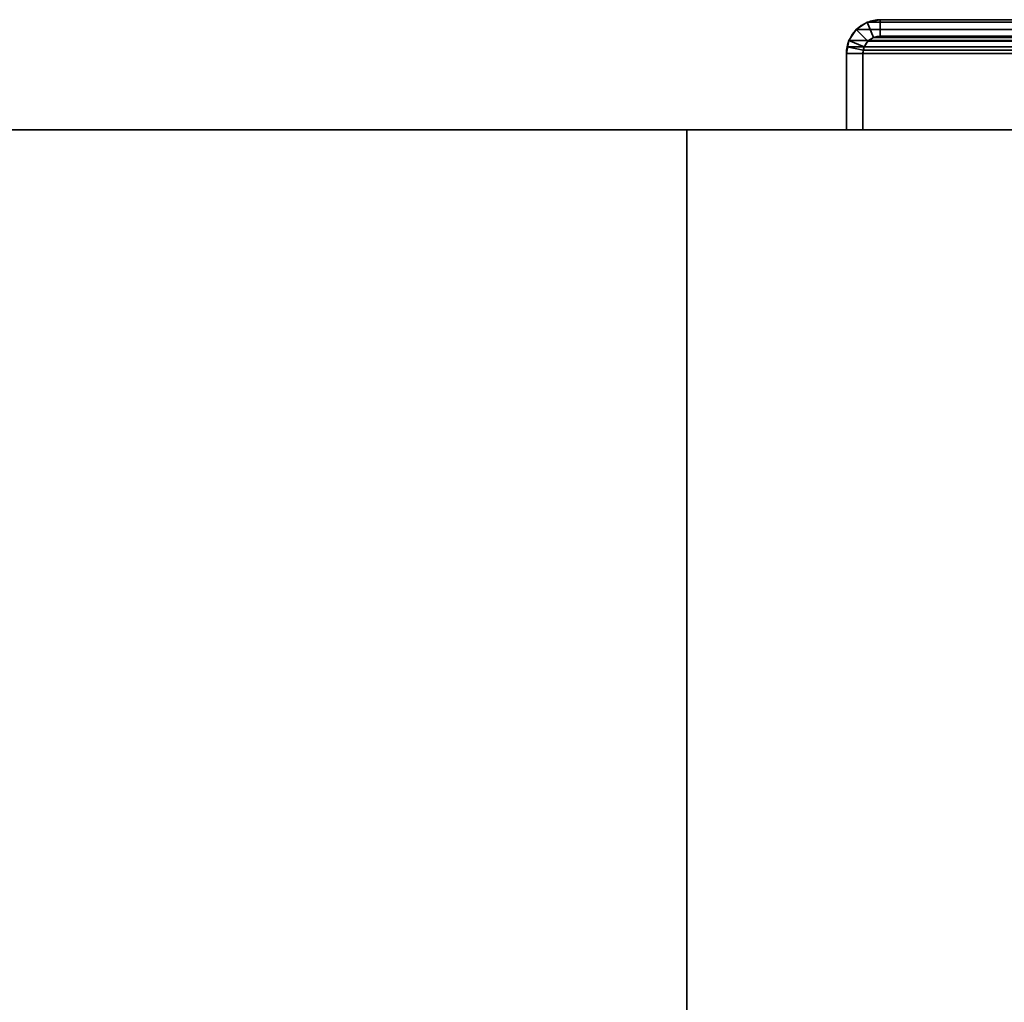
# Model space of a CAD drawing. Header units: millimetres. Extents: x -493 to 6693, y -115 to 135.
# Tile 75 of 256: x -403 to -314, y 46 to 135. Entities that reach past the tile are written whole.
import ezdxf

# ---------------------------------------------------------------- set-up
doc = ezdxf.new("R2010")
doc.units = ezdxf.units.MM
doc.layers.add('151', color=7, linetype='Continuous', true_color=0xffffff)

# ---------------------------------------------------------------- blocks, each defined once
blk = doc.blocks.new('UG_SURFACE_001')
at = {"layer": '151', "color": 252, "linetype": 'Continuous', "lineweight": 35}
for points in [[(-492.5, -15, -7.75), (-492.5, 125, -7.75), (-342.5, 125, -7.75), (-342.5, -15, -7.75)], [(-492.5, 125, 2200.25), (492.5, 125, 2200.25), (342.5, 125, 2050.25), (-342.5, 125, 2050.25)], [(-342.5, 125, 2050.25), (-342.5, 125, -7.75), (-492.5, 125, -7.75), (-492.5, 125, 2200.25)], [(492.5, -15, 2200.25), (492.5, 125, 2200.25), (-492.5, 125, 2200.25), (-492.5, -15, 2200.25)], [(-342.5, -15, -7.75), (-342.5, 125, -7.75), (-342.5, 125, 2050.25), (-342.5, -15, 2050.25)], [(-342.5, -15, 2050.25), (-342.5, 125, 2050.25), (342.5, 125, 2050.25), (342.5, -15, 2050.25)]]:
    blk.add_3dface(points, dxfattribs=at)
blk = doc.blocks.new('UG_SURFACE_154')
at = {"layer": '151', "color": 252, "linetype": 'Continuous', "lineweight": 35}
for points in [[(-326.099, 134.766, 2033.349), (-326.099, 134.766, -7.75), (-327.098, 134.098, -7.75), (-327.098, 134.098, 2034.348)], [(-326.099, 134.766, 2033.349), (-327.098, 134.098, 2034.348), (-326.037, 133.037, 2033.287), (-325.525, 133.38, 2032.775)], [(-327.098, 134.098, -7.75), (-326.099, 134.766, -7.75), (-325.525, 133.38, -7.75), (-326.037, 133.037, -7.75)], [(-324.92, 135, 2032.17), (-324.92, 135, -7.75), (-326.099, 134.766, -7.75), (-326.099, 134.766, 2033.349)], [(-324.92, 135, 2032.17), (-326.099, 134.766, 2033.349), (-325.525, 133.38, 2032.775), (-324.92, 133.5, 2032.17)], [(-324.92, 133.5, -7.75), (-325.525, 133.38, -7.75), (-326.099, 134.766, -7.75), (-324.92, 135, -7.75)], [(-301.08, 135, 2008.33), (-301.08, 135, -7.75), (-324.92, 135, -7.75), (-324.92, 135, 2032.17)], [(-301.08, 135, 2008.33), (-324.92, 135, 2032.17), (-324.92, 133.5, 2032.17), (-301.08, 133.5, 2008.33)], [(-324.92, 135, -7.75), (-301.08, 135, -7.75), (-301.08, 133.5, -7.75), (-324.92, 133.5, -7.75)], [(-327.098, 134.098, 2034.348), (-327.098, 134.098, -7.75), (-327.766, 133.099, -7.75), (-327.766, 133.099, 2035.016)], [(-326.38, 132.525, 2033.63), (-326.037, 133.037, 2033.287), (-327.098, 134.098, 2034.348), (-327.766, 133.099, 2035.016)], [(-326.037, 133.037, -7.75), (-326.38, 132.525, -7.75), (-327.766, 133.099, -7.75), (-327.098, 134.098, -7.75)], [(-326.037, 133.037, 2033.287), (-326.037, 133.037, -7.75), (-325.525, 133.38, -7.75), (-325.525, 133.38, 2032.775)], [(-325.525, 133.38, 2032.775), (-325.525, 133.38, -7.75), (-324.92, 133.5, -7.75), (-324.92, 133.5, 2032.17)], [(-301.08, 133.5, 2008.33), (-324.92, 133.5, 2032.17), (-324.92, 133.5, -7.75), (-301.08, 133.5, -7.75)], [(-328, 131.92, -7.75), (-327.941, 132.521, 2035.191), (-327.766, 133.099, 2035.016)], [(-327.766, 133.099, 2035.016), (-327.766, 133.099, -7.75), (-328, 131.92, -7.75)], [(-328, 131.92, -7.75), (-327.766, 133.099, -7.75), (-326.38, 132.525, -7.75), (-326.5, 131.92, -7.75)], [(-328, 131.92, -7.75), (-328, 131.92, 2035.25), (-327.941, 132.521, 2035.191)], [(-326.5, 131.92, 2033.75), (-326.47, 132.228, 2033.72), (-327.941, 132.521, 2035.191), (-328, 131.92, 2035.25)], [(-326.47, 132.228, 2033.72), (-326.38, 132.525, 2033.63), (-327.766, 133.099, 2035.016), (-327.941, 132.521, 2035.191)], [(-326.5, 131.92, -7.75), (-326.38, 132.525, -7.75), (-326.38, 132.525, 2033.63)], [(-326.38, 132.525, 2033.63), (-326.47, 132.228, 2033.72), (-326.5, 131.92, -7.75)], [(-326.38, 132.525, 2033.63), (-326.38, 132.525, -7.75), (-326.037, 133.037, -7.75), (-326.037, 133.037, 2033.287)], [(-328, 131.92, 2035.25), (-328, 131.92, -7.75), (-328, 125, -7.75), (-328, 125, 2035.25)], [(-328, 131.92, 2035.25), (-328, 125, 2035.25), (-326.5, 125, 2033.75), (-326.5, 131.92, 2033.75)], [(-326.5, 131.92, -7.75), (-326.5, 125, -7.75), (-328, 125, -7.75), (-328, 131.92, -7.75)], [(-326.47, 132.228, 2033.72), (-326.5, 131.92, 2033.75), (-326.5, 131.92, -7.75)], [(-326.5, 131.92, 2033.75), (-326.5, 125, 2033.75), (-326.5, 125, -7.75), (-326.5, 131.92, -7.75)], [(-326.5, 125, 2033.75), (-328, 125, 2035.25), (-328, 125, -7.75), (-326.5, 125, -7.75)]]:
    blk.add_3dface(points, dxfattribs=at)
blk = doc.blocks.new('UG_SURFACE_155')
at = {"layer": '151', "color": 252, "linetype": 'Continuous', "lineweight": 35}
for points in [[(-326.099, 134.766, 2033.349), (-326.099, 134.766, -7.75), (-327.098, 134.098, -7.75), (-327.098, 134.098, 2034.348)], [(-326.099, 134.766, 2033.349), (-327.098, 134.098, 2034.348), (-326.037, 133.037, 2033.287), (-325.525, 133.38, 2032.775)], [(-327.098, 134.098, -7.75), (-326.099, 134.766, -7.75), (-325.525, 133.38, -7.75), (-326.037, 133.037, -7.75)], [(-324.92, 135, 2032.17), (-324.92, 135, -7.75), (-326.099, 134.766, -7.75), (-326.099, 134.766, 2033.349)], [(-324.92, 135, 2032.17), (-326.099, 134.766, 2033.349), (-325.525, 133.38, 2032.775), (-324.92, 133.5, 2032.17)], [(-324.92, 133.5, -7.75), (-325.525, 133.38, -7.75), (-326.099, 134.766, -7.75), (-324.92, 135, -7.75)], [(-301.08, 135, 2008.33), (-301.08, 135, -7.75), (-324.92, 135, -7.75), (-324.92, 135, 2032.17)], [(-301.08, 135, 2008.33), (-324.92, 135, 2032.17), (-324.92, 133.5, 2032.17), (-301.08, 133.5, 2008.33)], [(-324.92, 135, -7.75), (-301.08, 135, -7.75), (-301.08, 133.5, -7.75), (-324.92, 133.5, -7.75)], [(-327.098, 134.098, 2034.348), (-327.098, 134.098, -7.75), (-327.766, 133.099, -7.75), (-327.766, 133.099, 2035.016)], [(-326.38, 132.525, 2033.63), (-326.037, 133.037, 2033.287), (-327.098, 134.098, 2034.348), (-327.766, 133.099, 2035.016)], [(-326.037, 133.037, -7.75), (-326.38, 132.525, -7.75), (-327.766, 133.099, -7.75), (-327.098, 134.098, -7.75)], [(-326.037, 133.037, 2033.287), (-326.037, 133.037, -7.75), (-325.525, 133.38, -7.75), (-325.525, 133.38, 2032.775)], [(-325.525, 133.38, 2032.775), (-325.525, 133.38, -7.75), (-324.92, 133.5, -7.75), (-324.92, 133.5, 2032.17)], [(-301.08, 133.5, 2008.33), (-324.92, 133.5, 2032.17), (-324.92, 133.5, -7.75), (-301.08, 133.5, -7.75)], [(-328, 131.92, -7.75), (-327.941, 132.521, 2035.191), (-327.766, 133.099, 2035.016)], [(-327.766, 133.099, 2035.016), (-327.766, 133.099, -7.75), (-328, 131.92, -7.75)], [(-328, 131.92, -7.75), (-327.766, 133.099, -7.75), (-326.38, 132.525, -7.75), (-326.5, 131.92, -7.75)], [(-328, 131.92, -7.75), (-328, 131.92, 2035.25), (-327.941, 132.521, 2035.191)], [(-326.5, 131.92, 2033.75), (-326.47, 132.228, 2033.72), (-327.941, 132.521, 2035.191), (-328, 131.92, 2035.25)], [(-326.47, 132.228, 2033.72), (-326.38, 132.525, 2033.63), (-327.766, 133.099, 2035.016), (-327.941, 132.521, 2035.191)], [(-326.5, 131.92, -7.75), (-326.38, 132.525, -7.75), (-326.38, 132.525, 2033.63)], [(-326.38, 132.525, 2033.63), (-326.47, 132.228, 2033.72), (-326.5, 131.92, -7.75)], [(-326.38, 132.525, 2033.63), (-326.38, 132.525, -7.75), (-326.037, 133.037, -7.75), (-326.037, 133.037, 2033.287)], [(-328, 131.92, 2035.25), (-328, 131.92, -7.75), (-328, 125, -7.75), (-328, 125, 2035.25)], [(-328, 131.92, 2035.25), (-328, 125, 2035.25), (-326.5, 125, 2033.75), (-326.5, 131.92, 2033.75)], [(-326.5, 131.92, -7.75), (-326.5, 125, -7.75), (-328, 125, -7.75), (-328, 131.92, -7.75)], [(-326.47, 132.228, 2033.72), (-326.5, 131.92, 2033.75), (-326.5, 131.92, -7.75)], [(-326.5, 131.92, 2033.75), (-326.5, 125, 2033.75), (-326.5, 125, -7.75), (-326.5, 131.92, -7.75)], [(-326.5, 125, 2033.75), (-328, 125, 2035.25), (-328, 125, -7.75), (-326.5, 125, -7.75)]]:
    blk.add_3dface(points, dxfattribs=at)
blk = doc.blocks.new('UG_SURFACE_157')
at = {"layer": '151', "color": 252, "linetype": 'Continuous', "lineweight": 35}
for points in [[(-325.525, 133.38, 2032.775), (-326.037, 133.037, 2033.287), (-327.098, 134.098, 2034.348), (-326.099, 134.766, 2033.349)], [(326.099, 134.766, 2033.349), (-326.099, 134.766, 2033.349), (-327.098, 134.098, 2034.348), (327.098, 134.098, 2034.348)], [(-324.92, 133.5, 2032.17), (-325.525, 133.38, 2032.775), (-326.099, 134.766, 2033.349), (-324.92, 135, 2032.17)], [(324.92, 135, 2032.17), (-324.92, 135, 2032.17), (-326.099, 134.766, 2033.349), (326.099, 134.766, 2033.349)], [(-324.92, 135, 2032.17), (-301.08, 135, 2008.33), (-301.08, 133.5, 2008.33), (-324.92, 133.5, 2032.17)], [(-301.08, 135, 2008.33), (-324.92, 135, 2032.17), (324.92, 135, 2032.17), (301.08, 135, 2008.33)], [(-327.766, 133.099, 2035.016), (-327.098, 134.098, 2034.348), (-326.037, 133.037, 2033.287), (-326.38, 132.525, 2033.63)], [(327.098, 134.098, 2034.348), (-327.098, 134.098, 2034.348), (-327.766, 133.099, 2035.016), (327.766, 133.099, 2035.016)], [(326.037, 133.037, 2033.287), (-326.037, 133.037, 2033.287), (-325.525, 133.38, 2032.775), (325.525, 133.38, 2032.775)], [(325.525, 133.38, 2032.775), (-325.525, 133.38, 2032.775), (-324.92, 133.5, 2032.17), (324.92, 133.5, 2032.17)], [(-301.08, 133.5, 2008.33), (301.08, 133.5, 2008.33), (324.92, 133.5, 2032.17), (-324.92, 133.5, 2032.17)], [(-328, 131.92, 2035.25), (-327.941, 132.521, 2035.191), (-326.47, 132.228, 2033.72), (-326.5, 131.92, 2033.75)], [(-328, 131.92, 2035.25), (328, 131.92, 2035.25), (327.941, 132.521, 2035.191)], [(-327.941, 132.521, 2035.191), (-328, 131.92, 2035.25), (327.941, 132.521, 2035.191)], [(-327.941, 132.521, 2035.191), (-327.766, 133.099, 2035.016), (-326.38, 132.525, 2033.63), (-326.47, 132.228, 2033.72)], [(327.941, 132.521, 2035.191), (327.766, 133.099, 2035.016), (-327.766, 133.099, 2035.016), (-327.941, 132.521, 2035.191)], [(-326.47, 132.228, 2033.72), (-326.38, 132.525, 2033.63), (326.38, 132.525, 2033.63), (326.47, 132.228, 2033.72)], [(326.38, 132.525, 2033.63), (-326.38, 132.525, 2033.63), (-326.037, 133.037, 2033.287), (326.037, 133.037, 2033.287)], [(-326.5, 131.92, 2033.75), (-326.5, 125, 2033.75), (-328, 125, 2035.25), (-328, 131.92, 2035.25)], [(-328, 131.92, 2035.25), (-328, 125, 2035.25), (328, 125, 2035.25), (328, 131.92, 2035.25)], [(326.5, 131.92, 2033.75), (-326.5, 131.92, 2033.75), (-326.47, 132.228, 2033.72)], [(-326.5, 131.92, 2033.75), (326.5, 131.92, 2033.75), (326.5, 125, 2033.75), (-326.5, 125, 2033.75)], [(326.47, 132.228, 2033.72), (326.5, 131.92, 2033.75), (-326.47, 132.228, 2033.72)], [(-326.5, 125, 2033.75), (326.5, 125, 2033.75), (328, 125, 2035.25), (-328, 125, 2035.25)]]:
    blk.add_3dface(points, dxfattribs=at)

msp = doc.modelspace()

# ---------------------------------------------------------------- linework, layer by layer
at = {"layer": '151', "color": 253, "linetype": 'Continuous', "lineweight": -3}
for p, q in [((-301.08, 135, 2008.33), (-324.92, 135, 2032.17)), ((-324.92, 135, -7.75), (-301.08, 135, -7.75)), ((-301.08, 135, 2008.33), (-324.92, 135, 2032.17)), ((324.92, 135, 2032.17), (-324.92, 135, 2032.17)), ((-324.92, 135, -7.75), (-301.08, 135, -7.75)), ((-301.08, 135, 2008.33), (-324.92, 135, 2032.17)), ((-324.92, 135, 2032.17), (-324.92, 135, -7.75)), ((-324.92, 135, 2032.17), (-324.92, 135, -7.75)), ((-301.08, 133.5, 2008.33), (-324.92, 133.5, 2032.17)), ((324.92, 133.5, 2032.17), (-324.92, 133.5, 2032.17)), ((-324.92, 133.5, 2032.17), (-324.92, 133.5, -7.75)), ((-324.92, 133.5, -7.75), (-301.08, 133.5, -7.75)), ((-301.08, 133.5, 2008.33), (-324.92, 133.5, 2032.17)), ((-301.08, 133.5, 2008.33), (-324.92, 133.5, 2032.17)), ((-324.92, 133.5, 2032.17), (-324.92, 133.5, -7.75)), ((-324.92, 133.5, -7.75), (-301.08, 133.5, -7.75)), ((-328, 131.92, 2035.25), (-328, 125, 2035.25)), ((-328, 125, -7.75), (-328, 131.92, -7.75)), ((-328, 131.92, 2035.25), (-328, 125, 2035.25)), ((-328, 131.92, 2035.25), (-328, 131.92, -7.75)), ((-328, 131.92, 2035.25), (-328, 125, 2035.25)), ((328, 131.92, 2035.25), (-328, 131.92, 2035.25)), ((-328, 125, -7.75), (-328, 131.92, -7.75)), ((-328, 131.92, 2035.25), (-328, 131.92, -7.75)), ((-326.5, 131.92, 2033.75), (-326.5, 125, 2033.75)), ((-326.5, 131.92, 2033.75), (-326.5, 125, 2033.75)), ((-326.5, 125, -7.75), (-326.5, 131.92, -7.75)), ((-326.5, 131.92, 2033.75), (-326.5, 131.92, -7.75)), ((-326.5, 131.92, 2033.75), (-326.5, 125, 2033.75)), ((326.5, 131.92, 2033.75), (-326.5, 131.92, 2033.75)), ((-326.5, 125, -7.75), (-326.5, 131.92, -7.75)), ((-326.5, 131.92, 2033.75), (-326.5, 131.92, -7.75)), ((-492.5, 125, 2200.25), (492.5, 125, 2200.25)), ((-492.5, 125, -7.75), (-342.5, 125, -7.75)), ((-342.5, 125, 2050.25), (-342.5, 125, -7.75)), ((-342.5, -15, 2050.25), (-342.5, 125, 2050.25)), ((342.5, 125, 2050.25), (-342.5, 125, 2050.25)), ((-342.5, 125, -7.75), (-342.5, -15, -7.75)), ((328, 125, 2035.25), (-328, 125, 2035.25)), ((-328, 125, -7.75), (-326.5, 125, -7.75)), ((-328, 125, 2035.25), (-328, 125, -7.75)), ((-326.5, 125, 2033.75), (-328, 125, 2035.25)), ((-328, 125, -7.75), (-326.5, 125, -7.75)), ((-328, 125, 2035.25), (-328, 125, -7.75)), ((-326.5, 125, 2033.75), (-328, 125, 2035.25)), ((-326.5, 125, 2033.75), (-328, 125, 2035.25)), ((328, 125, 2035.25), (-328, 125, 2035.25)), ((-326.5, 125, 2033.75), (-326.5, 125, -7.75)), ((-326.5, 125, 2033.75), (-326.5, 125, -7.75)), ((326.5, 125, 2033.75), (-326.5, 125, 2033.75))]:
    msp.add_line(p, q, dxfattribs=at)
at = {"layer": '151', "color": 253, "linetype": 'Continuous', "lineweight": -3, "extrusion": (0, 0, -1)}
for radius in [3.08, 3.08, 1.58, 1.58]:
    msp.add_arc((324.92, 131.92, 7.75), radius, 0, 90, dxfattribs=at)
at = {"layer": '151', "color": 253, "linetype": 'Continuous', "lineweight": -3, "extrusion": (0.707107, 6.12323e-17, 0.707107)}
for major_axis in [(-3.08, 0, 3.08), (-3.08, 0, 3.08), (-3.08, 0, 3.08), (-1.58, 0, 1.58), (-1.58, 0, 1.58), (-1.58, 0, 1.58)]:
    msp.add_ellipse((-324.92, 131.92, 2032.17), major_axis=major_axis, ratio=0.707107, start_param=4.712389, end_param=6.283185, dxfattribs=at)

# ---------------------------------------------------------------- block references
at = {"layer": '151', "color": 253, "linetype": 'Continuous', "lineweight": -3}
for name in ['UG_SURFACE_154', 'UG_SURFACE_155', 'UG_SURFACE_157', 'UG_SURFACE_001']:
    msp.add_blockref(name, (0, 0), dxfattribs=at)

doc.saveas('drawing.dxf')
